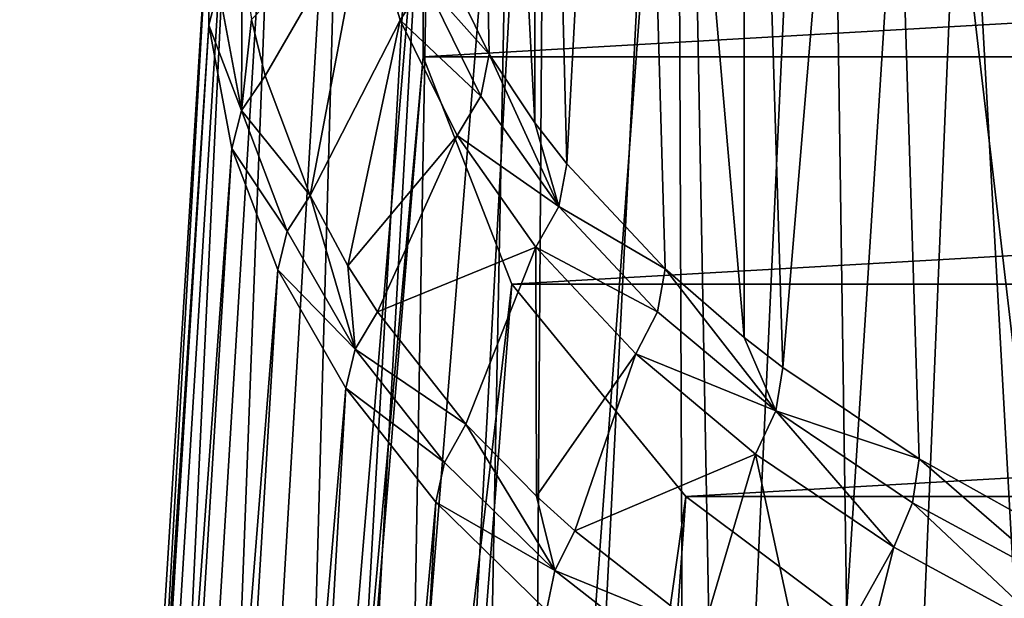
# Model space of a CAD drawing. Extents: x -46 to 46, y 1 to 197.
# Tile 50 of 168: x -35 to -21, y 100 to 108. Entities that reach past the tile are written whole.
import ezdxf

# ---------------------------------------------------------------- set-up
doc = ezdxf.new("R2010")
doc.units = 0
doc.header["$LTSCALE"] = 25.4
doc.layers.get('0').update_dxf_attribs({"color": 13, "linetype": 'CONTINUOUS'})

# ---------------------------------------------------------------- blocks, each defined once
blk = doc.blocks.new('BUSH-3401_STL')
at = {"color": 251}
mesh = blk.add_polyface(dxfattribs=at)
corners = [(-28.638, 126.137, 124.9), (-28.264, 107.623, 135.409), (-29.076, 109.272, 137.955)]
mesh.append_faces([[corners[k] for k in face] for face in [(0, 1, 2)]], dxfattribs={"color": 251})
mesh = blk.add_polyface(dxfattribs=at)
corners = [(-28.638, 126.137, 124.9), (-27.601, 124.464, 122.316), (-27.601, 106.627, 133.87)]
mesh.append_faces([[corners[k] for k in face] for face in [(0, 1, 2)]], dxfattribs={"color": 251})
mesh = blk.add_polyface(dxfattribs=at)
corners = [(-28.638, 126.137, 124.9), (-27.601, 106.627, 133.87), (-28.264, 107.623, 135.409)]
mesh.append_faces([[corners[k] for k in face] for face in [(0, 1, 2)]], dxfattribs={"color": 251})
mesh = blk.add_polyface(dxfattribs=at)
corners = [(6.433, 93.497, 121.045), (-5.897, 93.497, 121.045), (0.268, 93.145, 120.501), (12.329, 94.538, 122.653), (-11.793, 94.538, 122.653), (17.698, 96.224, 125.255), (-17.162, 96.224, 125.255), (22.305, 98.479, 128.736), (-21.769, 98.479, 128.736), (25.949, 101.205, 132.946), (-25.413, 101.205, 132.946), (28.471, 104.284, 137.699), (-27.935, 104.284, 137.699), (29.76, 107.581, 142.789), (-29.224, 107.581, 142.789), (29.76, 110.951, 147.992), (-29.224, 110.951, 147.992), (28.471, 114.247, 153.082), (-27.935, 114.247, 153.082), (25.949, 117.326, 157.835), (-25.413, 117.326, 157.835), (22.305, 120.053, 162.044), (-21.769, 120.053, 162.044), (17.698, 122.308, 165.526), (-17.162, 122.308, 165.526), (12.329, 123.993, 168.128), (-11.793, 123.993, 168.128), (6.433, 125.034, 169.736), (-5.897, 125.034, 169.736), (0.268, 125.387, 170.28)]
mesh.append_faces([[corners[k] for k in face] for face in [(0, 1, 2), (28, 27, 29)]], dxfattribs={"vtx0": -1, "color": 251})
mesh.append_faces([[corners[k] for k in face] for face in [(1, 3, 4), (4, 5, 6), (6, 7, 8), (8, 9, 10), (10, 11, 12), (12, 13, 14), (14, 15, 16), (16, 17, 18), (18, 19, 20), (20, 21, 22), (22, 23, 24), (24, 25, 26), (26, 27, 28)]], dxfattribs={"vtx0": -1, "vtx1": -1, "color": 251})
mesh.append_faces([[corners[k] for k in face] for face in [(1, 0, 3), (4, 3, 5), (6, 5, 7), (8, 7, 9), (10, 9, 11), (12, 11, 13), (14, 13, 15), (16, 15, 17), (18, 17, 19), (20, 19, 21), (22, 21, 23), (24, 23, 25), (26, 25, 27)]], dxfattribs={"vtx0": -1, "vtx2": -1, "color": 251})
mesh = blk.add_polyface(dxfattribs=at)
corners = [(-27.601, 124.464, 122.316), (-26.237, 122.861, 119.842), (-27.138, 106.03, 132.948)]
mesh.append_faces([[corners[k] for k in face] for face in [(0, 1, 2)]], dxfattribs={"color": 251})
mesh = blk.add_polyface(dxfattribs=at)
corners = [(-27.601, 124.464, 122.316), (-27.138, 106.03, 132.948), (-27.601, 106.627, 133.87)]
mesh.append_faces([[corners[k] for k in face] for face in [(0, 1, 2)]], dxfattribs={"color": 251})
mesh = blk.add_polyface(dxfattribs=at)
corners = [(-19.95, 80.737, 198.477), (-20.995, 122.406, 166.39), (-22.785, 79.544, 196.635), (-18.38, 123.506, 168.089)]
mesh.append_faces([[corners[k] for k in face] for face in [(0, 1, 2), (1, 0, 3)]], dxfattribs={"vtx0": -1, "color": 251})
mesh = blk.add_polyface(dxfattribs=at)
corners = [(-26.237, 122.861, 119.842), (-25.713, 104.509, 130.6), (-27.138, 106.03, 132.948)]
mesh.append_faces([[corners[k] for k in face] for face in [(0, 1, 2)]], dxfattribs={"color": 251})
mesh = blk.add_polyface(dxfattribs=at)
corners = [(-26.237, 122.861, 119.842), (-24.563, 121.348, 117.506), (-24.563, 103.511, 129.059)]
mesh.append_faces([[corners[k] for k in face] for face in [(0, 1, 2)]], dxfattribs={"color": 251})
mesh = blk.add_polyface(dxfattribs=at)
corners = [(-26.237, 122.861, 119.842), (-24.563, 103.511, 129.059), (-25.713, 104.509, 130.6)]
mesh.append_faces([[corners[k] for k in face] for face in [(0, 1, 2)]], dxfattribs={"color": 251})
mesh = blk.add_polyface(dxfattribs=at)
corners = [(-22.785, 79.544, 196.635), (-23.392, 121.167, 164.478), (-25.383, 78.201, 194.562), (-20.995, 122.406, 166.39)]
mesh.append_faces([[corners[k] for k in face] for face in [(0, 1, 2), (1, 0, 3)]], dxfattribs={"vtx0": -1, "color": 251})
mesh = blk.add_polyface(dxfattribs=at)
corners = [(-21.769, 120.053, 162.044), (-19.423, 77.837, 198.038), (-24.627, 75.289, 194.104), (-17.162, 122.308, 165.526)]
mesh.append_faces([[corners[k] for k in face] for face in [(0, 1, 2), (1, 0, 3)]], dxfattribs={"vtx0": -1, "color": 251})
mesh = blk.add_polyface(dxfattribs=at)
corners = [(-24.563, 121.348, 117.506), (-22.597, 119.942, 115.335), (-24.002, 103.077, 128.39)]
mesh.append_faces([[corners[k] for k in face] for face in [(0, 1, 2)]], dxfattribs={"color": 251})
mesh = blk.add_polyface(dxfattribs=at)
corners = [(-24.563, 121.348, 117.506), (-24.002, 103.077, 128.39), (-24.563, 103.511, 129.059)]
mesh.append_faces([[corners[k] for k in face] for face in [(0, 1, 2)]], dxfattribs={"color": 251})
mesh = blk.add_polyface(dxfattribs=at)
corners = [(-25.383, 78.201, 194.562), (-25.546, 119.803, 162.372), (-27.718, 76.723, 192.279), (-23.392, 121.167, 164.478)]
mesh.append_faces([[corners[k] for k in face] for face in [(0, 1, 2), (1, 0, 3)]], dxfattribs={"vtx0": -1, "color": 251})
mesh = blk.add_polyface(dxfattribs=at)
corners = [(-25.413, 117.326, 157.835), (-24.627, 75.289, 194.104), (-28.744, 72.209, 189.349), (-21.769, 120.053, 162.044)]
mesh.append_faces([[corners[k] for k in face] for face in [(0, 1, 2), (1, 0, 3)]], dxfattribs={"vtx0": -1, "color": 251})
mesh = blk.add_polyface(dxfattribs=at)
corners = [(-22.597, 119.942, 115.335), (-22.026, 101.75, 126.341), (-24.002, 103.077, 128.39)]
mesh.append_faces([[corners[k] for k in face] for face in [(0, 1, 2)]], dxfattribs={"color": 251})
mesh = blk.add_polyface(dxfattribs=at)
corners = [(-22.597, 119.942, 115.335), (-20.363, 118.66, 113.356), (-20.363, 100.823, 124.91)]
mesh.append_faces([[corners[k] for k in face] for face in [(0, 1, 2)]], dxfattribs={"color": 251})
mesh = blk.add_polyface(dxfattribs=at)
corners = [(-22.597, 119.942, 115.335), (-20.363, 100.823, 124.91), (-22.026, 101.75, 126.341)]
mesh.append_faces([[corners[k] for k in face] for face in [(0, 1, 2)]], dxfattribs={"color": 251})
mesh = blk.add_polyface(dxfattribs=at)
corners = [(-27.718, 76.723, 192.279), (-27.435, 118.328, 160.094), (-29.766, 75.123, 189.809), (-25.546, 119.803, 162.372)]
mesh.append_faces([[corners[k] for k in face] for face in [(0, 1, 2), (1, 0, 3)]], dxfattribs={"vtx0": -1, "color": 251})
mesh = blk.add_polyface(dxfattribs=at)
corners = [(-29.766, 75.123, 189.809), (-29.04, 116.756, 157.667), (-31.506, 73.419, 187.179), (-27.435, 118.328, 160.094)]
mesh.append_faces([[corners[k] for k in face] for face in [(0, 1, 2), (1, 0, 3)]], dxfattribs={"vtx0": -1, "color": 251})
mesh = blk.add_polyface(dxfattribs=at)
corners = [(-27.935, 114.247, 153.082), (-28.744, 72.209, 189.349), (-31.592, 68.731, 183.979), (-25.413, 117.326, 157.835)]
mesh.append_faces([[corners[k] for k in face] for face in [(0, 1, 2), (1, 0, 3)]], dxfattribs={"vtx0": -1, "color": 251})
mesh = blk.add_polyface(dxfattribs=at)
corners = [(-31.506, 73.419, 187.179), (-30.344, 115.104, 155.117), (-32.92, 71.628, 184.413), (-29.04, 116.756, 157.667)]
mesh.append_faces([[corners[k] for k in face] for face in [(0, 1, 2), (1, 0, 3)]], dxfattribs={"vtx0": -1, "color": 251})
mesh = blk.add_polyface(dxfattribs=at)
corners = [(-32.92, 71.628, 184.413), (-31.334, 113.389, 152.469), (-33.993, 69.768, 181.542), (-30.344, 115.104, 155.117)]
mesh.append_faces([[corners[k] for k in face] for face in [(0, 1, 2), (1, 0, 3)]], dxfattribs={"vtx0": -1, "color": 251})
mesh = blk.add_polyface(dxfattribs=at)
corners = [(-29.224, 110.951, 147.992), (-31.592, 68.731, 183.979), (-33.048, 65.007, 178.229), (-27.935, 114.247, 153.082)]
mesh.append_faces([[corners[k] for k in face] for face in [(0, 1, 2), (1, 0, 3)]], dxfattribs={"vtx0": -1, "color": 251})
mesh = blk.add_polyface(dxfattribs=at)
corners = [(-33.993, 69.768, 181.542), (-31.999, 111.628, 149.75), (-34.715, 67.859, 178.595), (-31.334, 113.389, 152.469)]
mesh.append_faces([[corners[k] for k in face] for face in [(0, 1, 2), (1, 0, 3)]], dxfattribs={"vtx0": -1, "color": 251})
mesh = blk.add_polyface(dxfattribs=at)
corners = [(-34.715, 67.859, 178.595), (-32.334, 109.839, 146.989), (-35.077, 65.92, 175.601), (-31.999, 111.628, 149.75)]
mesh.append_faces([[corners[k] for k in face] for face in [(0, 1, 2), (1, 0, 3)]], dxfattribs={"vtx0": -1, "color": 251})
mesh = blk.add_polyface(dxfattribs=at)
corners = [(-29.224, 107.581, 142.789), (-33.048, 65.007, 178.229), (-33.048, 61.199, 172.351), (-29.224, 110.951, 147.992)]
mesh.append_faces([[corners[k] for k in face] for face in [(0, 1, 2), (1, 0, 3)]], dxfattribs={"vtx0": -1, "color": 251})
mesh = blk.add_polyface(dxfattribs=at)
corners = [(-32.334, 109.839, 146.989), (-32.191, 108.586, 143.869), (-32.334, 108.042, 144.213), (-32.191, 110.376, 146.632)]
mesh.append_faces([[corners[k] for k in face] for face in [(0, 1, 2), (1, 0, 3)]], dxfattribs={"vtx0": -1, "color": 251})
mesh = blk.add_polyface(dxfattribs=at)
corners = [(-30.056, 109.829, 141.228), (-29.2, 108.67, 138.313), (-29.556, 108.116, 138.582), (-29.694, 110.363, 140.927)]
mesh.append_faces([[corners[k] for k in face] for face in [(0, 1, 2), (1, 0, 3)]], dxfattribs={"vtx0": -1, "color": 251})
mesh = blk.add_polyface(dxfattribs=at)
corners = [(-35.077, 65.92, 175.601), (-32.334, 108.042, 144.213), (-35.077, 63.971, 172.592), (-32.334, 109.839, 146.989)]
mesh.append_faces([[corners[k] for k in face] for face in [(0, 1, 2), (1, 0, 3)]], dxfattribs={"vtx0": -1, "color": 251})
mesh = blk.add_polyface(dxfattribs=at)
corners = [(-30.056, 109.829, 141.228), (-31.517, 107.307, 140.858), (-31.712, 108.126, 142.124)]
mesh.append_faces([[corners[k] for k in face] for face in [(0, 1, 2)]], dxfattribs={"color": 251})
mesh = blk.add_polyface(dxfattribs=at)
corners = [(-30.056, 109.829, 141.228), (-30.862, 105.572, 138.18), (-31.517, 107.307, 140.858)]
mesh.append_faces([[corners[k] for k in face] for face in [(0, 1, 2)]], dxfattribs={"color": 251})
mesh = blk.add_polyface(dxfattribs=at)
corners = [(-30.056, 109.829, 141.228), (-29.556, 108.116, 138.582), (-30.862, 105.572, 138.18)]
mesh.append_faces([[corners[k] for k in face] for face in [(0, 1, 2)]], dxfattribs={"color": 251})
mesh = blk.add_polyface(dxfattribs=at)
corners = [(-29.2, 108.67, 138.313), (-28.264, 107.623, 135.409), (-28.384, 107.014, 135.757), (-29.076, 109.272, 137.955)]
mesh.append_faces([[corners[k] for k in face] for face in [(0, 1, 2), (1, 0, 3)]], dxfattribs={"vtx0": -1, "color": 251})
mesh = blk.add_polyface(dxfattribs=at)
corners = [(-31.847, 109.068, 143.578), (-31.858, 106.806, 141.12), (-32.191, 108.586, 143.869)]
mesh.append_faces([[corners[k] for k in face] for face in [(0, 1, 2)]], dxfattribs={"color": 251})
mesh = blk.add_polyface(dxfattribs=at)
corners = [(-31.847, 109.068, 143.578), (-31.712, 108.126, 142.124), (-31.858, 106.806, 141.12)]
mesh.append_faces([[corners[k] for k in face] for face in [(0, 1, 2)]], dxfattribs={"color": 251})
mesh = blk.add_polyface(dxfattribs=at)
corners = [(-32.334, 108.042, 144.213), (-31.858, 106.806, 141.12), (-31.999, 106.253, 141.452), (-32.191, 108.586, 143.869)]
mesh.append_faces([[corners[k] for k in face] for face in [(0, 1, 2), (1, 0, 3)]], dxfattribs={"vtx0": -1, "color": 251})
mesh = blk.add_polyface(dxfattribs=at)
corners = [(-29.556, 108.116, 138.582), (-28.384, 107.014, 135.757), (-28.73, 106.44, 135.995), (-29.2, 108.67, 138.313)]
mesh.append_faces([[corners[k] for k in face] for face in [(0, 1, 2), (1, 0, 3)]], dxfattribs={"vtx0": -1, "color": 251})
mesh = blk.add_polyface(dxfattribs=at)
corners = [(-35.077, 63.971, 172.592), (-31.999, 106.253, 141.452), (-34.715, 62.032, 169.599), (-32.334, 108.042, 144.213)]
mesh.append_faces([[corners[k] for k in face] for face in [(0, 1, 2), (1, 0, 3)]], dxfattribs={"vtx0": -1, "color": 251})
mesh = blk.add_polyface(dxfattribs=at)
corners = [(-31.712, 108.126, 142.124), (-31.517, 107.307, 140.858), (-31.858, 106.806, 141.12)]
mesh.append_faces([[corners[k] for k in face] for face in [(0, 1, 2)]], dxfattribs={"color": 251})
mesh = blk.add_polyface(dxfattribs=at)
corners = [(-29.556, 108.116, 138.582), (-30.314, 104.552, 136.605), (-30.862, 105.572, 138.18)]
mesh.append_faces([[corners[k] for k in face] for face in [(0, 1, 2)]], dxfattribs={"color": 251})
mesh = blk.add_polyface(dxfattribs=at)
corners = [(-29.556, 108.116, 138.582), (-28.73, 106.44, 135.995), (-30.314, 104.552, 136.605)]
mesh.append_faces([[corners[k] for k in face] for face in [(0, 1, 2)]], dxfattribs={"color": 251})
mesh = blk.add_polyface(dxfattribs=at)
corners = [(-28.264, 107.623, 135.409), (-27.254, 105.414, 133.286), (-28.384, 107.014, 135.757)]
mesh.append_faces([[corners[k] for k in face] for face in [(0, 1, 2)]], dxfattribs={"color": 251})
mesh = blk.add_polyface(dxfattribs=at)
corners = [(-28.264, 107.623, 135.409), (-27.601, 106.627, 133.87), (-27.254, 105.414, 133.286)]
mesh.append_faces([[corners[k] for k in face] for face in [(0, 1, 2)]], dxfattribs={"color": 251})
mesh = blk.add_polyface(dxfattribs=at)
corners = [(-27.935, 104.284, 137.699), (-33.048, 61.199, 172.351), (-31.592, 57.475, 166.602), (-29.224, 107.581, 142.789)]
mesh.append_faces([[corners[k] for k in face] for face in [(0, 1, 2), (1, 0, 3)]], dxfattribs={"vtx0": -1, "color": 251})
mesh = blk.add_polyface(dxfattribs=at)
corners = [(-31.858, 106.806, 141.12), (-30.862, 105.572, 138.18), (-31.195, 105.053, 138.413), (-31.517, 107.307, 140.858)]
mesh.append_faces([[corners[k] for k in face] for face in [(0, 1, 2), (1, 0, 3)]], dxfattribs={"vtx0": -1, "color": 251})
mesh = blk.add_polyface(dxfattribs=at)
corners = [(-28.73, 106.44, 135.995), (-27.254, 105.414, 133.286), (-27.586, 104.82, 133.494), (-28.384, 107.014, 135.757)]
mesh.append_faces([[corners[k] for k in face] for face in [(0, 1, 2), (1, 0, 3)]], dxfattribs={"vtx0": -1, "color": 251})
mesh = blk.add_polyface(dxfattribs=at)
corners = [(-31.999, 106.253, 141.452), (-31.195, 105.053, 138.413), (-31.334, 104.492, 138.734), (-31.858, 106.806, 141.12)]
mesh.append_faces([[corners[k] for k in face] for face in [(0, 1, 2), (1, 0, 3)]], dxfattribs={"vtx0": -1, "color": 251})
mesh = blk.add_polyface(dxfattribs=at)
corners = [(-27.601, 106.627, 133.87), (-27.138, 106.03, 132.948), (-27.254, 105.414, 133.286)]
mesh.append_faces([[corners[k] for k in face] for face in [(0, 1, 2)]], dxfattribs={"color": 251})
mesh = blk.add_polyface(dxfattribs=at)
corners = [(-28.73, 106.44, 135.995), (-29.886, 103.882, 135.571), (-30.314, 104.552, 136.605)]
mesh.append_faces([[corners[k] for k in face] for face in [(0, 1, 2)]], dxfattribs={"color": 251})
mesh = blk.add_polyface(dxfattribs=at)
corners = [(-28.73, 106.44, 135.995), (-27.586, 104.82, 133.494), (-29.886, 103.882, 135.571)]
mesh.append_faces([[corners[k] for k in face] for face in [(0, 1, 2)]], dxfattribs={"color": 251})
mesh = blk.add_polyface(dxfattribs=at)
corners = [(-34.715, 62.032, 169.599), (-31.334, 104.492, 138.734), (-33.993, 60.123, 166.651), (-31.999, 106.253, 141.452)]
mesh.append_faces([[corners[k] for k in face] for face in [(0, 1, 2), (1, 0, 3)]], dxfattribs={"vtx0": -1, "color": 251})
mesh = blk.add_polyface(dxfattribs=at)
corners = [(-27.254, 105.414, 133.286), (-25.713, 104.509, 130.6), (-25.822, 103.886, 130.928), (-27.138, 106.03, 132.948)]
mesh.append_faces([[corners[k] for k in face] for face in [(0, 1, 2), (1, 0, 3)]], dxfattribs={"vtx0": -1, "color": 251})
mesh = blk.add_polyface(dxfattribs=at)
corners = [(-30.862, 105.572, 138.18), (-30.21, 103.345, 135.777), (-31.195, 105.053, 138.413)]
mesh.append_faces([[corners[k] for k in face] for face in [(0, 1, 2)]], dxfattribs={"color": 251})
mesh = blk.add_polyface(dxfattribs=at)
corners = [(-30.862, 105.572, 138.18), (-30.314, 104.552, 136.605), (-30.21, 103.345, 135.777)]
mesh.append_faces([[corners[k] for k in face] for face in [(0, 1, 2)]], dxfattribs={"color": 251})
mesh = blk.add_polyface(dxfattribs=at)
corners = [(-27.586, 104.82, 133.494), (-25.822, 103.886, 130.928), (-26.138, 103.274, 131.107), (-27.254, 105.414, 133.286)]
mesh.append_faces([[corners[k] for k in face] for face in [(0, 1, 2), (1, 0, 3)]], dxfattribs={"vtx0": -1, "color": 251})
mesh = blk.add_polyface(dxfattribs=at)
corners = [(-31.334, 104.492, 138.734), (-30.21, 103.345, 135.777), (-30.344, 102.777, 136.085), (-31.195, 105.053, 138.413)]
mesh.append_faces([[corners[k] for k in face] for face in [(0, 1, 2), (1, 0, 3)]], dxfattribs={"vtx0": -1, "color": 251})
mesh = blk.add_polyface(dxfattribs=at)
corners = [(-27.586, 104.82, 133.494), (-28.602, 102.255, 133.059), (-29.886, 103.882, 135.571)]
mesh.append_faces([[corners[k] for k in face] for face in [(0, 1, 2)]], dxfattribs={"color": 251})
mesh = blk.add_polyface(dxfattribs=at)
corners = [(-27.58, 101.213, 131.45), (-28.602, 102.255, 133.059), (-27.586, 104.82, 133.494)]
mesh.append_faces([[corners[k] for k in face] for face in [(0, 1, 2)]], dxfattribs={"color": 251})
mesh = blk.add_polyface(dxfattribs=at)
corners = [(-27.586, 104.82, 133.494), (-26.138, 103.274, 131.107), (-27.58, 101.213, 131.45)]
mesh.append_faces([[corners[k] for k in face] for face in [(0, 1, 2)]], dxfattribs={"color": 251})
mesh = blk.add_polyface(dxfattribs=at)
corners = [(-33.993, 60.123, 166.651), (-30.344, 102.777, 136.085), (-32.92, 58.264, 163.78), (-31.334, 104.492, 138.734)]
mesh.append_faces([[corners[k] for k in face] for face in [(0, 1, 2), (1, 0, 3)]], dxfattribs={"vtx0": -1, "color": 251})
mesh = blk.add_polyface(dxfattribs=at)
corners = [(-30.314, 104.552, 136.605), (-29.886, 103.882, 135.571), (-30.21, 103.345, 135.777)]
mesh.append_faces([[corners[k] for k in face] for face in [(0, 1, 2)]], dxfattribs={"color": 251})
mesh = blk.add_polyface(dxfattribs=at)
corners = [(-25.713, 104.509, 130.6), (-24.105, 102.449, 128.708), (-25.822, 103.886, 130.928)]
mesh.append_faces([[corners[k] for k in face] for face in [(0, 1, 2)]], dxfattribs={"color": 251})
mesh = blk.add_polyface(dxfattribs=at)
corners = [(-25.713, 104.509, 130.6), (-24.563, 103.511, 129.059), (-24.105, 102.449, 128.708)]
mesh.append_faces([[corners[k] for k in face] for face in [(0, 1, 2)]], dxfattribs={"color": 251})
mesh = blk.add_polyface(dxfattribs=at)
corners = [(-25.413, 101.205, 132.946), (-31.592, 57.475, 166.602), (-28.744, 53.997, 161.232), (-27.935, 104.284, 137.699)]
mesh.append_faces([[corners[k] for k in face] for face in [(0, 1, 2), (1, 0, 3)]], dxfattribs={"vtx0": -1, "color": 251})
mesh = blk.add_polyface(dxfattribs=at)
corners = [(-30.21, 103.345, 135.777), (-28.602, 102.255, 133.059), (-28.912, 101.7, 133.237), (-29.886, 103.882, 135.571)]
mesh.append_faces([[corners[k] for k in face] for face in [(0, 1, 2), (1, 0, 3)]], dxfattribs={"vtx0": -1, "color": 251})
mesh = blk.add_polyface(dxfattribs=at)
corners = [(-26.138, 103.274, 131.107), (-24.105, 102.449, 128.708), (-24.399, 101.819, 128.861), (-25.822, 103.886, 130.928)]
mesh.append_faces([[corners[k] for k in face] for face in [(0, 1, 2), (1, 0, 3)]], dxfattribs={"vtx0": -1, "color": 251})
mesh = blk.add_polyface(dxfattribs=at)
corners = [(-24.563, 103.511, 129.059), (-24.002, 103.077, 128.39), (-24.105, 102.449, 128.708)]
mesh.append_faces([[corners[k] for k in face] for face in [(0, 1, 2)]], dxfattribs={"color": 251})
mesh = blk.add_polyface(dxfattribs=at)
corners = [(-30.344, 102.777, 136.085), (-28.912, 101.7, 133.237), (-29.04, 101.125, 133.535), (-30.21, 103.345, 135.777)]
mesh.append_faces([[corners[k] for k in face] for face in [(0, 1, 2), (1, 0, 3)]], dxfattribs={"vtx0": -1, "color": 251})
mesh = blk.add_polyface(dxfattribs=at)
corners = [(-26.138, 103.274, 131.107), (-27.021, 100.707, 130.668), (-27.58, 101.213, 131.45)]
mesh.append_faces([[corners[k] for k in face] for face in [(0, 1, 2)]], dxfattribs={"color": 251})
mesh = blk.add_polyface(dxfattribs=at)
corners = [(-24.399, 101.819, 128.861), (-27.021, 100.707, 130.668), (-26.138, 103.274, 131.107)]
mesh.append_faces([[corners[k] for k in face] for face in [(0, 1, 2)]], dxfattribs={"color": 251})
mesh = blk.add_polyface(dxfattribs=at)
corners = [(-24.105, 102.449, 128.708), (-22.026, 101.75, 126.341), (-22.12, 101.116, 126.651), (-24.002, 103.077, 128.39)]
mesh.append_faces([[corners[k] for k in face] for face in [(0, 1, 2), (1, 0, 3)]], dxfattribs={"vtx0": -1, "color": 251})
mesh = blk.add_polyface(dxfattribs=at)
corners = [(-32.92, 58.264, 163.78), (-29.04, 101.125, 133.535), (-31.506, 56.473, 161.015), (-30.344, 102.777, 136.085)]
mesh.append_faces([[corners[k] for k in face] for face in [(0, 1, 2), (1, 0, 3)]], dxfattribs={"vtx0": -1, "color": 251})
mesh = blk.add_polyface(dxfattribs=at)
corners = [(-24.105, 102.449, 128.708), (-22.391, 100.47, 126.779), (-24.399, 101.819, 128.861), (-22.12, 101.116, 126.651)]
mesh.append_faces([[corners[k] for k in face] for face in [(0, 1, 2), (1, 0, 3)]], dxfattribs={"vtx0": -1, "color": 251})
mesh = blk.add_polyface(dxfattribs=at)
corners = [(-28.602, 102.255, 133.059), (-27.314, 100.135, 130.821), (-28.912, 101.7, 133.237)]
mesh.append_faces([[corners[k] for k in face] for face in [(0, 1, 2)]], dxfattribs={"color": 251})
mesh = blk.add_polyface(dxfattribs=at)
corners = [(-28.602, 102.255, 133.059), (-27.58, 101.213, 131.45), (-27.314, 100.135, 130.821)]
mesh.append_faces([[corners[k] for k in face] for face in [(0, 1, 2)]], dxfattribs={"color": 251})
mesh = blk.add_polyface(dxfattribs=at)
corners = [(-24.399, 101.819, 128.861), (-25.16, 99.253, 128.424), (-27.021, 100.707, 130.668)]
mesh.append_faces([[corners[k] for k in face] for face in [(0, 1, 2)]], dxfattribs={"color": 251})
mesh = blk.add_polyface(dxfattribs=at)
corners = [(-23.629, 98.257, 126.885), (-25.16, 99.253, 128.424), (-24.399, 101.819, 128.861)]
mesh.append_faces([[corners[k] for k in face] for face in [(0, 1, 2)]], dxfattribs={"color": 251})
mesh = blk.add_polyface(dxfattribs=at)
corners = [(-22.391, 100.47, 126.779), (-23.629, 98.257, 126.885), (-24.399, 101.819, 128.861)]
mesh.append_faces([[corners[k] for k in face] for face in [(0, 1, 2)]], dxfattribs={"color": 251})
mesh = blk.add_polyface(dxfattribs=at)
corners = [(-22.026, 101.75, 126.341), (-19.891, 99.904, 124.779), (-22.12, 101.116, 126.651)]
mesh.append_faces([[corners[k] for k in face] for face in [(0, 1, 2)]], dxfattribs={"color": 251})
mesh = blk.add_polyface(dxfattribs=at)
corners = [(-22.026, 101.75, 126.341), (-20.363, 100.823, 124.91), (-19.891, 99.904, 124.779)]
mesh.append_faces([[corners[k] for k in face] for face in [(0, 1, 2)]], dxfattribs={"color": 251})
mesh = blk.add_polyface(dxfattribs=at)
corners = [(-29.04, 101.125, 133.535), (-27.314, 100.135, 130.821), (-27.435, 99.553, 131.108), (-28.912, 101.7, 133.237)]
mesh.append_faces([[corners[k] for k in face] for face in [(0, 1, 2), (1, 0, 3)]], dxfattribs={"vtx0": -1, "color": 251})
mesh = blk.add_polyface(dxfattribs=at)
corners = [(-21.769, 98.479, 128.736), (-28.744, 53.997, 161.232), (-24.627, 50.917, 156.476), (-25.413, 101.205, 132.946)]
mesh.append_faces([[corners[k] for k in face] for face in [(0, 1, 2), (1, 0, 3)]], dxfattribs={"vtx0": -1, "color": 251})
mesh = blk.add_polyface(dxfattribs=at)
corners = [(-27.58, 101.213, 131.45), (-27.021, 100.707, 130.668), (-27.314, 100.135, 130.821)]
mesh.append_faces([[corners[k] for k in face] for face in [(0, 1, 2)]], dxfattribs={"color": 251})
mesh = blk.add_polyface(dxfattribs=at)
corners = [(-31.506, 56.473, 161.015), (-27.435, 99.553, 131.108), (-29.766, 54.769, 158.384), (-29.04, 101.125, 133.535)]
mesh.append_faces([[corners[k] for k in face] for face in [(0, 1, 2), (1, 0, 3)]], dxfattribs={"vtx0": -1, "color": 251})
mesh = blk.add_polyface(dxfattribs=at)
corners = [(-22.12, 101.116, 126.651), (-20.134, 99.244, 124.885), (-22.391, 100.47, 126.779), (-19.891, 99.904, 124.779)]
mesh.append_faces([[corners[k] for k in face] for face in [(0, 1, 2), (1, 0, 3)]], dxfattribs={"vtx0": -1, "color": 251})
mesh = blk.add_polyface(dxfattribs=at)
corners = [(-27.314, 100.135, 130.821), (-25.16, 99.253, 128.424), (-25.433, 98.666, 128.553), (-27.021, 100.707, 130.668)]
mesh.append_faces([[corners[k] for k in face] for face in [(0, 1, 2), (1, 0, 3)]], dxfattribs={"vtx0": -1, "color": 251})
mesh = blk.add_polyface(dxfattribs=at)
corners = [(-22.391, 100.47, 126.779), (-23.038, 97.91, 126.35), (-23.629, 98.257, 126.885)]
mesh.append_faces([[corners[k] for k in face] for face in [(0, 1, 2)]], dxfattribs={"color": 251})
mesh = blk.add_polyface(dxfattribs=at)
corners = [(-20.134, 99.244, 124.885), (-23.038, 97.91, 126.35), (-22.391, 100.47, 126.779)]
mesh.append_faces([[corners[k] for k in face] for face in [(0, 1, 2)]], dxfattribs={"color": 251})
mesh = blk.add_polyface(dxfattribs=at)
corners = [(-27.435, 99.553, 131.108), (-25.433, 98.666, 128.553), (-25.546, 98.078, 128.83), (-27.314, 100.135, 130.821)]
mesh.append_faces([[corners[k] for k in face] for face in [(0, 1, 2), (1, 0, 3)]], dxfattribs={"vtx0": -1, "color": 251})
blk = doc.blocks.new('GRUPUJ_1')
at = {"color": 0}
blk.add_blockref('BUSH-3401_STL', (45.557, -27.653, -0.896), dxfattribs=at)

msp = doc.modelspace()

# ---------------------------------------------------------------- block references
at = {"color": 0}
msp.add_blockref('GRUPUJ_1', (-45.557, 27.653, -67.904), dxfattribs=at)

doc.saveas('drawing.dxf')
